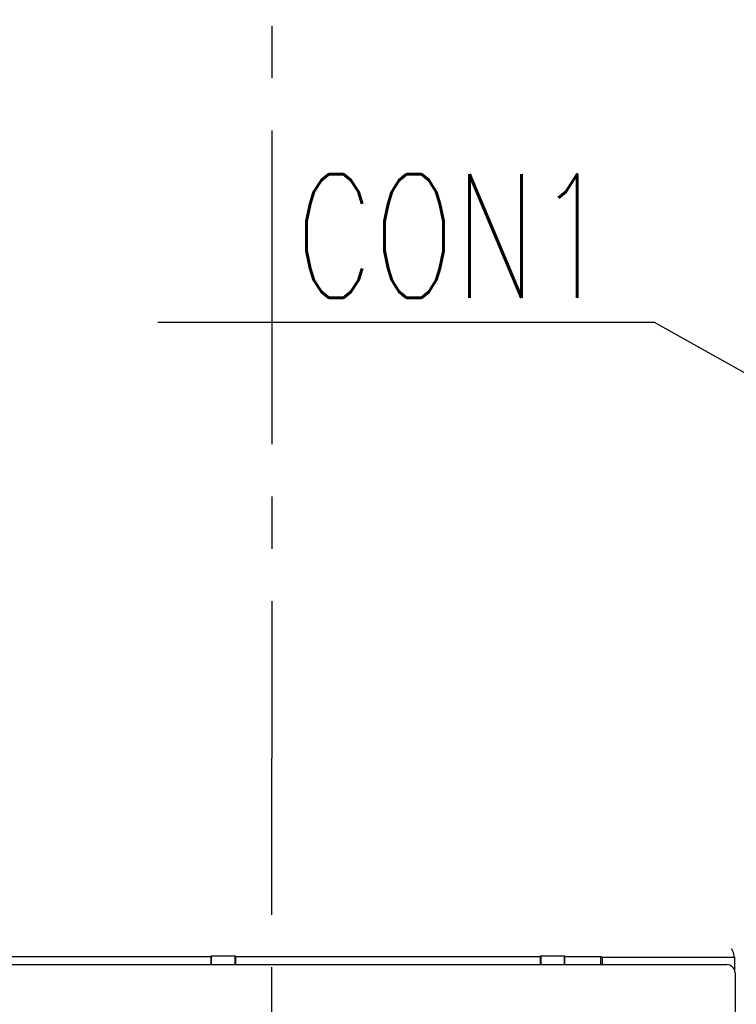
# Model space of a CAD drawing. Header units: millimetres. Extents: x -1 to 955, y -266 to 617.
# Tile 17 of 40: x 370 to 413, y 146 to 205. Entities that reach past the tile are written whole.
import ezdxf
from ezdxf import colors
from ezdxf.entities.mleader import LeaderData, LeaderLine
from ezdxf.math import Vec2, Vec3

# ---------------------------------------------------------------- set-up
doc = ezdxf.new("R2010")
doc.units = ezdxf.units.MM
doc.linetypes.add('CENTER2', pattern=[28.575, 19.05, -3.175, 3.175, -3.175])
doc.layers.get('0').update_dxf_attribs({"linetype": 'CONTINUOUS'})
for name, color, linetype in [('10', 3, 'CONTINUOUS'), ('16', 7, 'CENTER2'), ('19', 2, 'CONTINUOUS')]:
    doc.layers.add(name, color=color, linetype=linetype)

# ---------------------------------------------------------------- blocks, each defined once
blk = doc.blocks.new('_OPEN30')
at = {"color": 0, "linetype": 'ByBlock'}
for p, q in [((-1, 0.2679), (0, 0)), ((0, 0), (-1, -0.2679)), ((0, 0), (-1, 0))]:
    blk.add_line(p, q, dxfattribs=at)

msp = doc.modelspace()

# ---------------------------------------------------------------- linework, layer by layer
at = {"layer": '10'}
for p, q in [((362.751, 148.45), (381.251, 148.45)), ((381.251, 148.45), (381.28, 148.479)), ((381.251, 148.45), (381.251, 147.95)), ((381.28, 148.479), (382.722, 148.479)), ((381.28, 148.479), (381.28, 147.95)), ((382.751, 148.45), (382.722, 148.479)), ((382.722, 147.95), (382.722, 148.479)), ((382.751, 148.45), (401.251, 148.45)), ((382.751, 148.45), (382.751, 147.95)), ((401.251, 148.45), (401.28, 148.479)), ((401.251, 148.45), (401.251, 147.95)), ((401.28, 148.479), (402.722, 148.479)), ((401.28, 148.479), (401.28, 147.95)), ((402.751, 148.45), (402.722, 148.479)), ((402.722, 147.95), (402.722, 148.479)), ((402.751, 148.45), (404.932, 148.45)), ((402.751, 147.95), (402.751, 148.45)), ((404.932, 148.45), (405.037, 148.398)), ((404.932, 147.95), (404.932, 148.45)), ((405.037, 148.398), (413.074, 148.398)), ((405.037, 147.95), (405.037, 148.398)), ((413.019, 148.416), (413.074, 148.398)), ((413.074, 147.513), (413.074, 148.398)), ((288.726, 147.95), (412.578, 147.95)), ((413.079, 147.45), (413.083, 138))]:
    msp.add_line(p, q, dxfattribs=at)
for centre, major_axis, ratio, start_param, end_param in [((413.019, 148.916), (-0.001, 0.5), 0.078194, -3.993141, -3.167724), ((412.578, 147.45), (0.494, -0.08), 0.998555, 0.160959, 1.731755)]:
    msp.add_ellipse(centre, major_axis=major_axis, ratio=ratio, start_param=start_param, end_param=end_param, dxfattribs=at)
msp.add_open_spline([(412.844, 148.925), (412.864, 148.897), (412.901, 148.84), (412.946, 148.753), (412.977, 148.669), (412.988, 148.613), (412.99, 148.587)], degree=3, knots=[0, 0, 0, 0, 0.282057, 0.54472, 0.785037, 1, 1, 1, 1], dxfattribs=at)
at = {"layer": '16'}
msp.add_line((384.937, 93.822), (385.002, 251.666), dxfattribs=at)

# ---------------------------------------------------------------- leaders
at = {"layer": '19'}
ml = msp.add_multileader_mtext('Standard', dxfattribs=at)
ml.set_content('\\A1;{\\Fromans,extfont|c128;\\W0.7;CON1}', color=256)
ml.set_leader_properties()
ml.set_arrow_properties(name='OPEN30')
ml.build(insert=Vec2(0, 0))
ml.multileader.update_dxf_attribs({"text_left_attachment_type": 6, "text_right_attachment_type": 6, "dogleg_length": 2.252, "arrow_head_size": 7})
ctx = ml.context
ctx.base_point, ctx.char_height, ctx.arrow_head_size, ctx.plane_origin = Vec3(385.262, 186.943), 7.5, 7, Vec3(464.75, 178.822)
ctx.left_attachment, ctx.right_attachment, ctx.text_align_type = 6, 6, 2
notes = []
notes.append((ctx, [(1, (1, 1, 0), (408.181, 186.943), (-1, 0), 0.668, [(0, [(435.75, 171.49)], 0, [])])]))
ctx.mtext.insert, ctx.mtext.alignment, ctx.mtext.flow_direction = Vec3(405.512, 195.943), 3, 5
for ctx, leaders in notes:
    for number, flags, end, landing, length, lines in leaders:
        leader = LeaderData()
        leader.index, (leader.has_last_leader_line, leader.has_dogleg_vector, leader.attachment_direction) = number, flags
        leader.last_leader_point, leader.dogleg_vector, leader.dogleg_length = Vec3(end), Vec3(landing), length
        for number, points, colour, breaks in lines:
            line = LeaderLine()
            line.index, line.vertices, line.color, line.breaks = number, Vec3.list(points), colors.encode_raw_color(colour), breaks
            leader.lines.append(line)
        ctx.leaders.append(leader)

doc.saveas('drawing.dxf')
